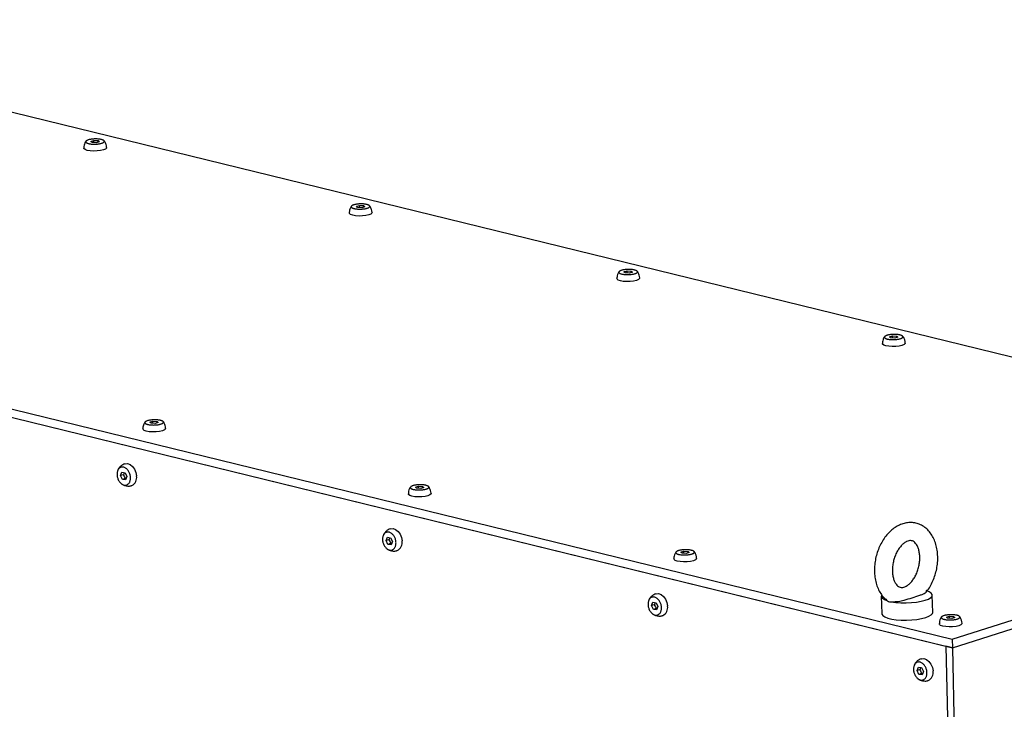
# Model space of a CAD drawing. Header units: millimetres. Extents: x 5 to 595, y 5 to 415.
# Tile 46 of 68: x 489 to 536, y 172 to 204. Entities that reach past the tile are written whole.
import ezdxf

# ---------------------------------------------------------------- set-up
doc = ezdxf.new("R2010")
doc.units = ezdxf.units.MM
doc.layers.add('TRAIT-FORT', color=4, linetype='Continuous', lineweight=25)

msp = doc.modelspace()

# ---------------------------------------------------------------- linework, layer by layer
at = {"layer": 'TRAIT-FORT', "color": 4, "linetype": 'Continuous', "lineweight": 25}
for p, q in [((552.5443, 184.3361), (470.5678, 204.3804)), ((492.3832, 198.5906), (492.527, 198.635)), ((492.4392, 198.5361), (492.3832, 198.5906)), ((492.6391, 198.5261), (492.4392, 198.5361)), ((492.527, 198.635), (492.7269, 198.625)), ((492.5294, 198.5316), (492.527, 198.635)), ((492.7829, 198.5705), (492.6391, 198.5261)), ((492.7269, 198.625), (492.7829, 198.5705)), ((492.7285, 198.5537), (492.7269, 198.625)), ((442.0745, 197.2327), (533.4276, 174.8958)), ((442.0839, 196.8214), (533.4369, 174.4845)), ((442.395, 196.7453), (533.1258, 174.5605)), ((505.0337, 195.4974), (505.1775, 195.5418)), ((505.0897, 195.4429), (505.0337, 195.4974)), ((505.2895, 195.4329), (505.0897, 195.4429)), ((505.1775, 195.5418), (505.3773, 195.5318)), ((505.1799, 195.4384), (505.1775, 195.5418)), ((505.4333, 195.4773), (505.2895, 195.4329)), ((505.3773, 195.5318), (505.4333, 195.4773)), ((505.379, 195.4605), (505.3773, 195.5318)), ((517.7879, 192.3788), (517.9317, 192.4232)), ((517.8439, 192.3244), (517.7879, 192.3788)), ((517.9317, 192.4232), (518.1315, 192.4132)), ((517.934, 192.3199), (517.9317, 192.4232)), ((518.1315, 192.4132), (518.1875, 192.3588)), ((518.1331, 192.342), (518.1315, 192.4132)), ((518.0437, 192.3144), (517.8439, 192.3244)), ((518.1875, 192.3588), (518.0437, 192.3144)), ((530.4384, 189.2856), (530.5822, 189.33)), ((530.4944, 189.2312), (530.4384, 189.2856)), ((530.6942, 189.2212), (530.4944, 189.2312)), ((530.5822, 189.33), (530.782, 189.32)), ((530.5845, 189.2267), (530.5822, 189.33)), ((530.838, 189.2656), (530.6942, 189.2212)), ((530.782, 189.32), (530.838, 189.2656)), ((530.7836, 189.2488), (530.782, 189.32)), ((495.1983, 185.2212), (495.3421, 185.2656)), ((495.2543, 185.1667), (495.1983, 185.2212)), ((495.4541, 185.1567), (495.2543, 185.1667)), ((495.3421, 185.2656), (495.5419, 185.2555)), ((495.3444, 185.1622), (495.3421, 185.2656)), ((495.5979, 185.2011), (495.4541, 185.1567)), ((495.5419, 185.2555), (495.5979, 185.2011)), ((495.5435, 185.1843), (495.5419, 185.2555)), ((493.8035, 182.6781), (493.8659, 182.8392)), ((493.9312, 182.7186), (493.8035, 182.6781)), ((493.8902, 182.4931), (493.8035, 182.6781)), ((493.8659, 182.8392), (494.015, 182.8152)), ((494.0178, 182.5336), (493.8902, 182.4931)), ((494.015, 182.8152), (494.1017, 182.6302)), ((494.0178, 182.5336), (494.0624, 182.529)), ((494.1017, 182.6302), (494.0392, 182.4691)), ((533.4276, 174.8958), (558.5708, 182.8625)), ((494.0392, 182.4691), (493.8902, 182.4931)), ((507.8487, 182.128), (507.9925, 182.1724)), ((507.9048, 182.0735), (507.8487, 182.128)), ((508.1046, 182.0635), (507.9048, 182.0735)), ((507.9925, 182.1724), (508.1924, 182.1624)), ((507.9949, 182.069), (507.9925, 182.1724)), ((508.2484, 182.1079), (508.1046, 182.0635)), ((508.1924, 182.1624), (508.2484, 182.1079)), ((508.194, 182.0911), (508.1924, 182.1624)), ((533.4369, 174.4845), (558.5801, 182.4512)), ((506.454, 179.5849), (506.5164, 179.746)), ((506.5164, 179.746), (506.6655, 179.722)), ((506.6655, 179.722), (506.7522, 179.537)), ((506.5817, 179.6254), (506.454, 179.5849)), ((506.5406, 179.3999), (506.454, 179.5849)), ((506.6683, 179.4404), (506.5406, 179.3999)), ((506.6897, 179.3759), (506.5406, 179.3999)), ((506.6683, 179.4404), (506.7129, 179.4358)), ((506.7522, 179.537), (506.6897, 179.3759)), ((520.4992, 179.0348), (520.643, 179.0792)), ((520.5552, 178.9803), (520.4992, 179.0348)), ((520.755, 178.9703), (520.5552, 178.9803)), ((520.643, 179.0792), (520.8428, 179.0692)), ((520.6454, 178.9758), (520.643, 179.0792)), ((520.8989, 179.0147), (520.755, 178.9703)), ((520.8428, 179.0692), (520.8989, 179.0147)), ((520.8445, 178.9979), (520.8428, 179.0692)), ((530.0498, 176.932), (530.0685, 176.1094)), ((532.4965, 176.1646), (532.4778, 176.9872)), ((519.1045, 176.4917), (519.1669, 176.6528)), ((519.2321, 176.5322), (519.1045, 176.4917)), ((519.1911, 176.3067), (519.1045, 176.4917)), ((519.1669, 176.6528), (519.316, 176.6288)), ((519.316, 176.6288), (519.4026, 176.4438)), ((519.4026, 176.4438), (519.3402, 176.2827)), ((519.3188, 176.3472), (519.1911, 176.3067)), ((519.3402, 176.2827), (519.1911, 176.3067)), ((519.3188, 176.3472), (519.3634, 176.3426)), ((533.1497, 175.9416), (533.2935, 175.986)), ((533.2935, 175.986), (533.4933, 175.976)), ((533.2958, 175.8826), (533.2935, 175.986)), ((533.4933, 175.976), (533.5493, 175.9215)), ((533.4949, 175.9047), (533.4933, 175.976)), ((533.2057, 175.8871), (533.1497, 175.9416)), ((533.4055, 175.8771), (533.2057, 175.8871)), ((533.5493, 175.9215), (533.4055, 175.8771)), ((533.4369, 174.4845), (533.1258, 174.5605)), ((533.1258, 174.5605), (534.6848, 106.0097)), ((533.4276, 174.8958), (533.4369, 174.4845)), ((533.4369, 174.4845), (534.9959, 105.9336)), ((531.7549, 173.3985), (531.8174, 173.5596)), ((531.8826, 173.439), (531.7549, 173.3985)), ((531.8416, 173.2135), (531.7549, 173.3985)), ((531.8174, 173.5596), (531.9665, 173.5356)), ((531.9693, 173.254), (531.8416, 173.2135)), ((531.9907, 173.1895), (531.8416, 173.2135)), ((531.9665, 173.5356), (532.0531, 173.3506)), ((531.9693, 173.254), (532.0139, 173.2494)), ((532.0531, 173.3506), (531.9907, 173.1895))]:
    msp.add_line(p, q, dxfattribs=at)
at = {"layer": 'TRAIT-FORT', "color": 4, "linetype": 'Continuous', "lineweight": 25, "flags": 128}
for points in [[(492.2113, 198.162), (492.1097, 198.198), (492.0551, 198.2419), (492.0472, 198.2666)], [(493.1326, 198.2913), (493.127, 198.2684), (493.0767, 198.2219), (492.9788, 198.181), (492.8427, 198.1496), (492.682, 198.1309), (492.5122, 198.1268), (492.35, 198.1375), (492.2113, 198.162)], [(505.7831, 195.1981), (505.7775, 195.1752), (505.7272, 195.1287), (505.6293, 195.0878), (505.4932, 195.0564), (505.3324, 195.0378), (505.1627, 195.0336), (505.0005, 195.0443), (504.8618, 195.0688)], [(504.8618, 195.0688), (504.7602, 195.1048), (504.7055, 195.1487), (504.6977, 195.1734)], [(517.616, 191.9503), (517.5143, 191.9863), (517.4597, 192.0302), (517.4518, 192.0548)], [(518.5373, 192.0795), (518.5317, 192.0566), (518.4814, 192.0101), (518.3834, 191.9692), (518.2474, 191.9379), (518.0866, 191.9192), (517.9168, 191.915), (517.7546, 191.9257), (517.616, 191.9503)], [(530.2664, 188.8571), (530.1648, 188.8931), (530.1102, 188.937), (530.1023, 188.9616)], [(531.1877, 188.9864), (531.1822, 188.9635), (531.1319, 188.9169), (531.0339, 188.876), (530.8979, 188.8447), (530.7371, 188.826), (530.5673, 188.8218), (530.4051, 188.8325), (530.2664, 188.8571)], [(495.0263, 184.7926), (494.9247, 184.8286), (494.8701, 184.8725), (494.8622, 184.8971)], [(495.9477, 184.9219), (495.9421, 184.899), (495.8918, 184.8525), (495.7938, 184.8116), (495.6578, 184.7802), (495.497, 184.7615), (495.3272, 184.7573), (495.165, 184.768), (495.0263, 184.7926)], [(494.005, 183.2402), (494.0124, 183.2424), (494.1319, 183.2487), (494.2549, 183.2034), (494.3696, 183.1111), (494.4646, 182.9808), (494.5306, 182.8252), (494.5612, 182.6595)], [(507.6768, 181.6994), (507.5752, 181.7354), (507.5206, 181.7793), (507.5127, 181.8039)], [(508.5981, 181.8287), (508.5926, 181.8058), (508.5422, 181.7593), (508.4443, 181.7184), (508.3082, 181.687), (508.1475, 181.6683), (507.9777, 181.6641), (507.8155, 181.6748), (507.6768, 181.6994)], [(506.6555, 180.147), (506.6629, 180.1492), (506.7823, 180.1555), (506.9054, 180.1102), (507.0201, 180.0179), (507.115, 179.8876), (507.181, 179.732), (507.2116, 179.5663)], [(520.3273, 178.6062), (520.2257, 178.6422), (520.171, 178.6861), (520.1632, 178.7107)], [(521.2486, 178.7355), (521.243, 178.7126), (521.1927, 178.6661), (521.0948, 178.6252), (520.9587, 178.5938), (520.7979, 178.5751), (520.6282, 178.5709), (520.466, 178.5817), (520.3273, 178.6062)], [(519.306, 177.0538), (519.3133, 177.056), (519.4328, 177.0623), (519.5559, 177.017), (519.6705, 176.9247), (519.7655, 176.7944), (519.8315, 176.6388), (519.8621, 176.4731)], [(530.0667, 176.9912), (530.0598, 176.9779), (530.0539, 176.9065), (530.1011, 176.8374), (530.1993, 176.7737), (530.3444, 176.7182)], [(530.5221, 176.6747), (530.7387, 176.6418), (530.9784, 176.6229), (531.2306, 176.6188), (531.4843, 176.6296), (531.7282, 176.655), (531.9518, 176.6937), (532.1452, 176.7441), (532.2998, 176.804), (532.409, 176.8707), (532.4678, 176.9413), (532.4738, 177.0127), (532.4266, 177.0818), (532.3283, 177.1455), (532.1833, 177.2011)], [(530.0685, 176.1094), (530.0724, 176.0846), (530.1188, 176.0157), (530.2162, 175.952), (530.3601, 175.8965), (530.5444, 175.8514), (530.7609, 175.8188), (531.0002, 175.8002), (531.2519, 175.7962), (531.5049, 175.8072), (531.7481, 175.8325), (531.9711, 175.8712), (532.1639, 175.9215), (532.3182, 175.9812), (532.4273, 176.0477), (532.4863, 176.1181), (532.4965, 176.1646)], [(532.9778, 175.513), (532.8761, 175.549), (532.8215, 175.5929), (532.8136, 175.6176)], [(533.8991, 175.6423), (533.8935, 175.6194), (533.8432, 175.5729), (533.7452, 175.532), (533.6092, 175.5006), (533.4484, 175.4819), (533.2786, 175.4778), (533.1165, 175.4885), (532.9778, 175.513)], [(531.9564, 173.9606), (531.9638, 173.9628), (532.0833, 173.9691), (532.2064, 173.9238), (532.321, 173.8315), (532.416, 173.7012), (532.482, 173.5456), (532.5126, 173.3799)]]:
    msp.add_lwpolyline(points, dxfattribs=at)
at = {"layer": 'TRAIT-FORT', "color": 4, "linetype": 'Continuous', "lineweight": 25}
for centre in [(494.1538, 182.5798), (506.8042, 179.4866), (519.4547, 176.3934), (532.1052, 173.3002)]:
    msp.add_arc(centre, 0.4151, 295.47613, 11.07217, dxfattribs=at)
for points, knots in [([(492.151, 198.5954), (492.1478, 198.5918), (492.1118, 198.5529), (492.078, 198.4677), (492.0488, 198.3593), (492.0483, 198.295), (492.0481, 198.2666)], [0, 0, 0, 0, 0.0411565, 0.4526064, 0.7586354, 1, 1, 1, 1]), ([(492.2744, 198.4852), (492.2576, 198.4899), (492.2236, 198.4994), (492.1853, 198.5166), (492.1574, 198.5356), (492.1419, 198.5557), (492.1389, 198.5767), (492.1484, 198.5976), (492.1703, 198.6183), (492.2038, 198.6376), (492.2484, 198.6556), (492.302, 198.6712), (492.3641, 198.6844), (492.4319, 198.6946), (492.5046, 198.7016), (492.5788, 198.7051), (492.6538, 198.7051), (492.7262, 198.7015), (492.7951, 198.6945), (492.85, 198.6856), (492.8991, 198.6745), (492.9421, 198.6616), (492.9809, 198.6445), (493.0087, 198.6255), (493.0242, 198.6054), (493.0273, 198.5844), (493.0178, 198.5635), (492.9958, 198.5428), (492.9623, 198.5235), (492.9177, 198.5055), (492.8641, 198.4899), (492.802, 198.4767), (492.7342, 198.4665), (492.6616, 198.4595), (492.5873, 198.456), (492.5123, 198.456), (492.4399, 198.4596), (492.371, 198.4666), (492.3159, 198.4754), (492.2858, 198.4825), (492.2744, 198.4852)], [0, 0, 0, 0, 0.0264626, 0.0536926, 0.0801553, 0.1073853, 0.1338479, 0.1610779, 0.1875406, 0.2147706, 0.2412332, 0.2684632, 0.2949258, 0.3221559, 0.3486185, 0.3758485, 0.4023111, 0.4295412, 0.4560038, 0.4832338, 0.5, 0.5264626, 0.5536926, 0.5801553, 0.6073853, 0.6338479, 0.6610779, 0.6875406, 0.7147706, 0.7412332, 0.7684632, 0.7949258, 0.8221559, 0.8486185, 0.8758485, 0.9023111, 0.9295412, 0.9560038, 0.9832338, 1, 1, 1, 1]), ([(493.1086, 198.4391), (493.0893, 198.4897), (493.065, 198.5532), (493.0226, 198.6055), (493.0139, 198.6162)], [0, 0, 0, 0, 0.7957282, 1, 1, 1, 1]), ([(493.1318, 198.2912), (493.132, 198.295), (493.1346, 198.3449), (493.1211, 198.3938), (493.1086, 198.4391)], [0, 0, 0, 0, 0.0746746, 1, 1, 1, 1]), ([(504.8015, 195.5022), (504.7982, 195.4986), (504.7623, 195.4597), (504.7285, 195.3745), (504.6993, 195.2661), (504.6988, 195.2018), (504.6985, 195.1734)], [0, 0, 0, 0, 0.0411565, 0.4526064, 0.7586354, 1, 1, 1, 1]), ([(504.9248, 195.392), (504.9081, 195.3967), (504.8741, 195.4062), (504.8358, 195.4234), (504.8079, 195.4424), (504.7924, 195.4625), (504.7893, 195.4835), (504.7988, 195.5044), (504.8208, 195.5251), (504.8543, 195.5444), (504.8988, 195.5624), (504.9525, 195.578), (505.0146, 195.5912), (505.0824, 195.6014), (505.155, 195.6084), (505.2293, 195.6119), (505.3043, 195.6119), (505.3767, 195.6083), (505.4456, 195.6013), (505.5004, 195.5924), (505.5496, 195.5813), (505.5926, 195.5684), (505.6313, 195.5513), (505.6591, 195.5323), (505.6747, 195.5122), (505.6777, 195.4912), (505.6682, 195.4703), (505.6462, 195.4496), (505.6128, 195.4303), (505.5682, 195.4123), (505.5146, 195.3967), (505.4525, 195.3835), (505.3847, 195.3733), (505.312, 195.3663), (505.2378, 195.3628), (505.1627, 195.3628), (505.0904, 195.3664), (505.0215, 195.3734), (504.9664, 195.3822), (504.9363, 195.3893), (504.9248, 195.392)], [0, 0, 0, 0, 0.02646261, 0.05369265, 0.08015526, 0.10738529, 0.13384791, 0.16107794, 0.18754055, 0.21477058, 0.2412332, 0.26846323, 0.29492584, 0.32215587, 0.34861849, 0.37584852, 0.40231113, 0.42954117, 0.45600378, 0.48323381, 0.5, 0.52646261, 0.55369265, 0.58015526, 0.60738529, 0.63384791, 0.66107794, 0.68754055, 0.71477058, 0.7412332, 0.76846323, 0.79492584, 0.82215587, 0.84861849, 0.87584852, 0.90231113, 0.92954117, 0.95600378, 0.98323381, 1, 1, 1, 1]), ([(505.7591, 195.3459), (505.7398, 195.3965), (505.7155, 195.46), (505.6731, 195.5123), (505.6644, 195.523)], [0, 0, 0, 0, 0.7957282, 1, 1, 1, 1]), ([(505.7822, 195.198), (505.7824, 195.2018), (505.7851, 195.2517), (505.7716, 195.3006), (505.7591, 195.3459)], [0, 0, 0, 0, 0.0746746, 1, 1, 1, 1]), ([(517.5557, 192.3836), (517.5524, 192.3801), (517.5164, 192.3412), (517.4826, 192.2559), (517.4535, 192.1475), (517.4529, 192.0832), (517.4527, 192.0549)], [0, 0, 0, 0, 0.0411565, 0.4526064, 0.7586354, 1, 1, 1, 1]), ([(517.679, 192.2735), (517.6622, 192.2782), (517.6283, 192.2876), (517.59, 192.3048), (517.5621, 192.3238), (517.5466, 192.3439), (517.5435, 192.365), (517.553, 192.3859), (517.575, 192.4065), (517.6084, 192.4259), (517.653, 192.4438), (517.7066, 192.4595), (517.7688, 192.4727), (517.8365, 192.4828), (517.9092, 192.4898), (517.9834, 192.4933), (518.0585, 192.4933), (518.1309, 192.4898), (518.1998, 192.4828), (518.2546, 192.4738), (518.3037, 192.4628), (518.3467, 192.4498), (518.3855, 192.4328), (518.4133, 192.4138), (518.4288, 192.3937), (518.4319, 192.3726), (518.4224, 192.3517), (518.4004, 192.3311), (518.367, 192.3117), (518.3224, 192.2938), (518.2688, 192.2781), (518.2066, 192.2649), (518.1389, 192.2548), (518.0662, 192.2478), (517.9919, 192.2443), (517.9169, 192.2443), (517.8445, 192.2478), (517.7757, 192.2549), (517.7205, 192.2637), (517.6905, 192.2708), (517.679, 192.2735)], [0, 0, 0, 0, 0.02646261, 0.05369265, 0.08015526, 0.10738529, 0.13384791, 0.16107794, 0.18754055, 0.21477058, 0.2412332, 0.26846323, 0.29492584, 0.32215587, 0.34861849, 0.37584852, 0.40231113, 0.42954117, 0.45600378, 0.48323381, 0.5, 0.52646261, 0.55369265, 0.58015526, 0.60738529, 0.63384791, 0.66107794, 0.68754055, 0.71477058, 0.7412332, 0.76846323, 0.79492584, 0.82215587, 0.84861849, 0.87584852, 0.90231113, 0.92954117, 0.95600378, 0.98323381, 1, 1, 1, 1]), ([(518.5132, 192.2274), (518.4939, 192.2779), (518.4696, 192.3414), (518.4272, 192.3938), (518.4186, 192.4045)], [0, 0, 0, 0, 0.7957282, 1, 1, 1, 1]), ([(518.5364, 192.0795), (518.5366, 192.0832), (518.5393, 192.1332), (518.5257, 192.1821), (518.5132, 192.2274)], [0, 0, 0, 0, 0.0746746, 1, 1, 1, 1]), ([(530.2061, 189.2904), (530.2029, 189.2869), (530.1669, 189.248), (530.1331, 189.1627), (530.1039, 189.0543), (530.1034, 188.99), (530.1032, 188.9617)], [0, 0, 0, 0, 0.0411565, 0.4526064, 0.7586354, 1, 1, 1, 1]), ([(530.3295, 189.1803), (530.3127, 189.185), (530.2787, 189.1945), (530.2405, 189.2116), (530.2125, 189.2306), (530.1971, 189.2508), (530.194, 189.2718), (530.2035, 189.2927), (530.2255, 189.3133), (530.2589, 189.3327), (530.3035, 189.3506), (530.3571, 189.3663), (530.4192, 189.3795), (530.487, 189.3896), (530.5597, 189.3966), (530.6339, 189.4001), (530.709, 189.4001), (530.7813, 189.3966), (530.8503, 189.3896), (530.9051, 189.3806), (530.9542, 189.3696), (530.9972, 189.3566), (531.036, 189.3396), (531.0638, 189.3206), (531.0793, 189.3005), (531.0824, 189.2795), (531.0729, 189.2585), (531.0509, 189.2379), (531.0174, 189.2185), (530.9729, 189.2006), (530.9192, 189.1849), (530.8571, 189.1717), (530.7894, 189.1616), (530.7167, 189.1546), (530.6424, 189.1511), (530.5674, 189.1511), (530.495, 189.1546), (530.4262, 189.1617), (530.371, 189.1705), (530.3409, 189.1776), (530.3295, 189.1803)], [0, 0, 0, 0, 0.02646261, 0.05369265, 0.08015526, 0.10738529, 0.13384791, 0.16107794, 0.18754055, 0.21477058, 0.2412332, 0.26846323, 0.29492584, 0.32215587, 0.34861849, 0.37584852, 0.40231113, 0.42954117, 0.45600378, 0.48323381, 0.5, 0.52646261, 0.55369265, 0.58015526, 0.60738529, 0.63384791, 0.66107794, 0.68754055, 0.71477058, 0.7412332, 0.76846323, 0.79492584, 0.82215587, 0.84861849, 0.87584852, 0.90231113, 0.92954117, 0.95600378, 0.98323381, 1, 1, 1, 1]), ([(531.1637, 189.1342), (531.1444, 189.1847), (531.1201, 189.2482), (531.0777, 189.3006), (531.0691, 189.3113)], [0, 0, 0, 0, 0.7957282, 1, 1, 1, 1]), ([(531.1869, 188.9863), (531.1871, 188.99), (531.1897, 189.04), (531.1762, 189.0889), (531.1637, 189.1342)], [0, 0, 0, 0, 0.0746746, 1, 1, 1, 1]), ([(495.0894, 185.1158), (495.0726, 185.1205), (495.0387, 185.13), (495.0004, 185.1472), (494.9724, 185.1662), (494.957, 185.1863), (494.9539, 185.2073), (494.9634, 185.2282), (494.9854, 185.2489), (495.0188, 185.2682), (495.0634, 185.2862), (495.117, 185.3018), (495.1792, 185.315), (495.2469, 185.3252), (495.3196, 185.3322), (495.3938, 185.3357), (495.4689, 185.3356), (495.5412, 185.3321), (495.6102, 185.3251), (495.665, 185.3162), (495.7141, 185.3051), (495.7571, 185.2922), (495.7959, 185.2751), (495.8237, 185.2561), (495.8392, 185.236), (495.8423, 185.215), (495.8328, 185.1941), (495.8108, 185.1734), (495.7773, 185.154), (495.7328, 185.1361), (495.6791, 185.1205), (495.617, 185.1073), (495.5493, 185.0971), (495.4766, 185.0901), (495.4023, 185.0866), (495.3273, 185.0866), (495.2549, 185.0902), (495.1861, 185.0972), (495.1309, 185.106), (495.1008, 185.1131), (495.0894, 185.1158)], [0, 0, 0, 0, 0.02646261, 0.05369265, 0.08015526, 0.10738529, 0.13384791, 0.16107794, 0.18754055, 0.21477058, 0.2412332, 0.26846323, 0.29492584, 0.32215587, 0.34861849, 0.37584852, 0.40231113, 0.42954117, 0.45600378, 0.48323381, 0.5, 0.52646261, 0.55369265, 0.58015526, 0.60738529, 0.63384791, 0.66107794, 0.68754055, 0.71477058, 0.7412332, 0.76846323, 0.79492584, 0.82215587, 0.84861849, 0.87584852, 0.90231113, 0.92954117, 0.95600378, 0.98323381, 1, 1, 1, 1]), ([(494.966, 185.226), (494.9628, 185.2224), (494.9268, 185.1835), (494.893, 185.0983), (494.8638, 184.9898), (494.8633, 184.9256), (494.8631, 184.8972)], [0, 0, 0, 0, 0.0411565, 0.4526064, 0.7586354, 1, 1, 1, 1]), ([(495.9236, 185.0697), (495.9043, 185.1202), (495.88, 185.1838), (495.8376, 185.2361), (495.829, 185.2468)], [0, 0, 0, 0, 0.7957282, 1, 1, 1, 1]), ([(495.9468, 184.9218), (495.947, 184.9256), (495.9496, 184.9755), (495.9361, 185.0244), (495.9236, 185.0697)], [0, 0, 0, 0, 0.0746746, 1, 1, 1, 1]), ([(494.2726, 182.6027), (494.2734, 182.5791), (494.2751, 182.5311), (494.266, 182.4634), (494.2486, 182.4003), (494.2228, 182.3451), (494.1891, 182.2981), (494.149, 182.2616), (494.103, 182.236), (494.0531, 182.2224), (493.9999, 182.2211), (493.9458, 182.2319), (493.8915, 182.2549), (493.8393, 182.289), (493.79, 182.3338), (493.7456, 182.3873), (493.7068, 182.4488), (493.6752, 182.5156), (493.6513, 182.587), (493.6379, 182.6508), (493.631, 182.7145), (493.6305, 182.7772), (493.6391, 182.845), (493.6566, 182.908), (493.6824, 182.9633), (493.7161, 183.0102), (493.7562, 183.0467), (493.8022, 183.0723), (493.8521, 183.0859), (493.9053, 183.0873), (493.9594, 183.0764), (494.0137, 183.0534), (494.0659, 183.0193), (494.1152, 182.9745), (494.1596, 182.921), (494.1984, 182.8595), (494.23, 182.7927), (494.2538, 182.7214), (494.2675, 182.6574), (494.2712, 182.6178), (494.2726, 182.6027)], [0, 0, 0, 0, 0.0264626, 0.0536926, 0.0801553, 0.1073853, 0.1338479, 0.1610779, 0.1875406, 0.2147706, 0.2412332, 0.2684632, 0.2949258, 0.3221559, 0.3486185, 0.3758485, 0.4023111, 0.4295412, 0.4560038, 0.4832338, 0.5, 0.5264626, 0.5536926, 0.5801553, 0.6073853, 0.6338479, 0.6610779, 0.6875406, 0.7147706, 0.7412332, 0.7684632, 0.7949258, 0.8221559, 0.8486185, 0.8758485, 0.9023111, 0.9295412, 0.9560038, 0.9832338, 1, 1, 1, 1]), ([(494.0059, 183.2367), (493.9704, 183.2246), (493.8891, 183.1969), (493.7918, 183.1199), (493.7186, 183.0303), (493.6748, 182.9583), (493.6628, 182.9124), (493.6589, 182.8976)], [0, 0, 0, 0, 0.2217757, 0.5073658, 0.7196395, 0.9093897, 1, 1, 1, 1]), ([(493.9777, 182.8212), (493.9758, 182.8132), (493.9682, 182.7814), (493.947, 182.7455), (493.9312, 182.7186)], [0, 0, 0, 0, 0.2527727, 1, 1, 1, 1]), ([(493.9312, 182.7186), (493.9524, 182.6873), (493.9921, 182.6289), (494.0097, 182.5638), (494.0178, 182.5336)], [0, 0, 0, 0, 0.5347467, 1, 1, 1, 1]), ([(493.851, 182.2841), (493.8539, 182.2814), (493.8929, 182.2458), (493.992, 182.2041), (494.1408, 182.1743), (494.2609, 182.1787), (494.3206, 182.204), (494.3314, 182.2086)], [0, 0, 0, 0, 0.0233034, 0.3132201, 0.6157372, 0.9302116, 1, 1, 1, 1]), ([(507.6165, 182.1328), (507.6133, 182.1292), (507.5773, 182.0903), (507.5435, 182.0051), (507.5143, 181.8967), (507.5138, 181.8324), (507.5136, 181.804)], [0, 0, 0, 0, 0.0411565, 0.4526064, 0.7586354, 1, 1, 1, 1]), ([(507.7399, 182.0226), (507.7231, 182.0273), (507.6891, 182.0368), (507.6508, 182.054), (507.6229, 182.073), (507.6074, 182.0931), (507.6044, 182.1141), (507.6139, 182.135), (507.6359, 182.1557), (507.6693, 182.175), (507.7139, 182.193), (507.7675, 182.2086), (507.8296, 182.2218), (507.8974, 182.232), (507.9701, 182.239), (508.0443, 182.2425), (508.1193, 182.2425), (508.1917, 182.2389), (508.2606, 182.2319), (508.3155, 182.223), (508.3646, 182.2119), (508.4076, 182.199), (508.4464, 182.1819), (508.4742, 182.1629), (508.4897, 182.1428), (508.4928, 182.1218), (508.4833, 182.1009), (508.4613, 182.0802), (508.4278, 182.0608), (508.3832, 182.0429), (508.3296, 182.0273), (508.2675, 182.0141), (508.1997, 182.0039), (508.1271, 181.9969), (508.0528, 181.9934), (507.9778, 181.9934), (507.9054, 181.997), (507.8365, 182.004), (507.7814, 182.0128), (507.7513, 182.0199), (507.7399, 182.0226)], [0, 0, 0, 0, 0.02646261, 0.05369265, 0.08015526, 0.10738529, 0.13384791, 0.16107794, 0.18754055, 0.21477058, 0.2412332, 0.26846323, 0.29492584, 0.32215587, 0.34861849, 0.37584852, 0.40231113, 0.42954117, 0.45600378, 0.48323381, 0.5, 0.52646261, 0.55369265, 0.58015526, 0.60738529, 0.63384791, 0.66107794, 0.68754055, 0.71477058, 0.7412332, 0.76846323, 0.79492584, 0.82215587, 0.84861849, 0.87584852, 0.90231113, 0.92954117, 0.95600378, 0.98323381, 1, 1, 1, 1]), ([(508.5741, 181.9765), (508.5548, 182.027), (508.5305, 182.0906), (508.4881, 182.1429), (508.4795, 182.1536)], [0, 0, 0, 0, 0.7957282, 1, 1, 1, 1]), ([(508.5973, 181.8286), (508.5975, 181.8324), (508.6001, 181.8823), (508.5866, 181.9312), (508.5741, 181.9765)], [0, 0, 0, 0, 0.0746746, 1, 1, 1, 1]), ([(532.7383, 178.8198), (532.7361, 178.8735), (532.7297, 179.0257), (532.6916, 179.2691), (532.613, 179.5399), (532.4983, 179.7875), (532.3501, 180.0043), (532.172, 180.1829), (531.9708, 180.3174), (531.7542, 180.4053), (531.5295, 180.4464), (531.3026, 180.4424), (531.0777, 180.3953), (530.8579, 180.3065), (530.6461, 180.1772), (530.446, 180.0088), (530.2623, 179.8041), (530.0997, 179.5682), (529.9622, 179.3069), (529.8529, 179.0268), (529.7741, 178.7341), (529.7275, 178.435), (529.7145, 178.1357), (529.7361, 177.8422), (529.7931, 177.5608), (529.8856, 177.2977), (530.0139, 177.0618), (530.1659, 176.8636), (530.2889, 176.7656), (530.3457, 176.7204)], [0, 0, 0, 0, 0.0211993, 0.060128, 0.0993363, 0.1386244, 0.177619, 0.2158351, 0.2529042, 0.2888103, 0.3238915, 0.3586282, 0.3934751, 0.4289348, 0.4653051, 0.5026027, 0.5405965, 0.5789651, 0.6174311, 0.6558909, 0.6943546, 0.7328798, 0.7715226, 0.8103531, 0.8494203, 0.8886991, 0.9279275, 0.9666825, 1, 1, 1, 1]), ([(506.9231, 179.5095), (506.9239, 179.4859), (506.9255, 179.4379), (506.9165, 179.3702), (506.8991, 179.3071), (506.8733, 179.2519), (506.8396, 179.2049), (506.7995, 179.1684), (506.7534, 179.1428), (506.7036, 179.1292), (506.6504, 179.1279), (506.5963, 179.1387), (506.542, 179.1617), (506.4898, 179.1958), (506.4404, 179.2406), (506.3961, 179.2941), (506.3572, 179.3556), (506.3257, 179.4224), (506.3018, 179.4938), (506.2884, 179.5576), (506.2815, 179.6213), (506.281, 179.684), (506.2896, 179.7518), (506.3071, 179.8148), (506.3329, 179.8701), (506.3666, 179.917), (506.4067, 179.9535), (506.4527, 179.9791), (506.5026, 179.9927), (506.5558, 179.9941), (506.6098, 179.9832), (506.6642, 179.9602), (506.7163, 179.9261), (506.7657, 179.8813), (506.8101, 179.8278), (506.8489, 179.7663), (506.8805, 179.6995), (506.9043, 179.6282), (506.918, 179.5643), (506.9217, 179.5246), (506.9231, 179.5095)], [0, 0, 0, 0, 0.0264626, 0.0536926, 0.0801553, 0.1073853, 0.1338479, 0.1610779, 0.1875406, 0.2147706, 0.2412332, 0.2684632, 0.2949258, 0.3221559, 0.3486185, 0.3758485, 0.4023111, 0.4295412, 0.4560038, 0.4832338, 0.5, 0.5264626, 0.5536926, 0.5801553, 0.6073853, 0.6338479, 0.6610779, 0.6875406, 0.7147706, 0.7412332, 0.7684632, 0.7949258, 0.8221559, 0.8486185, 0.8758485, 0.9023111, 0.9295412, 0.9560038, 0.9832338, 1, 1, 1, 1]), ([(506.6564, 180.1435), (506.6208, 180.1314), (506.5395, 180.1037), (506.4422, 180.0267), (506.3691, 179.9371), (506.3253, 179.8651), (506.3133, 179.8192), (506.3094, 179.8044)], [0, 0, 0, 0, 0.2217757, 0.5073658, 0.7196395, 0.9093897, 1, 1, 1, 1]), ([(506.6282, 179.728), (506.6263, 179.72), (506.6187, 179.6882), (506.5975, 179.6523), (506.5817, 179.6254)], [0, 0, 0, 0, 0.2527727, 1, 1, 1, 1]), ([(506.5817, 179.6254), (506.6029, 179.5942), (506.6425, 179.5357), (506.6601, 179.4706), (506.6683, 179.4404)], [0, 0, 0, 0, 0.5347467, 1, 1, 1, 1]), ([(531.8814, 178.8003), (531.8816, 178.7644), (531.8819, 178.6573), (531.8624, 178.4714), (531.8133, 178.2495), (531.7387, 178.0366), (531.6428, 177.842), (531.5309, 177.6738), (531.4099, 177.5383), (531.2877, 177.4393), (531.1726, 177.3775), (531.0713, 177.3493), (530.9841, 177.3483), (530.9085, 177.3701), (530.8298, 177.4211), (530.7514, 177.5061), (530.6788, 177.6297), (530.6205, 177.7917), (530.5841, 177.98), (530.5728, 178.1882), (530.5883, 178.4082), (530.6311, 178.631), (530.6996, 178.8471), (530.7906, 179.0471), (530.8991, 179.2226), (531.0185, 179.3667), (531.1412, 179.475), (531.2588, 179.5459), (531.3639, 179.5819), (531.4541, 179.5891), (531.5306, 179.5732), (531.6074, 179.5317), (531.6847, 179.4579), (531.7578, 179.3493), (531.8204, 179.2039), (531.8639, 179.0276), (531.8789, 178.8871), (531.8811, 178.8107), (531.8814, 178.8003)], [0, 0, 0, 0, 0.0143993, 0.0429638, 0.071651, 0.1003527, 0.1289188, 0.1572398, 0.185264, 0.2130563, 0.2408709, 0.2692455, 0.2995301, 0.334716, 0.3649483, 0.3926325, 0.4221994, 0.4506548, 0.4789317, 0.5072778, 0.5358033, 0.5644694, 0.5931784, 0.6217908, 0.6501806, 0.6782788, 0.7061126, 0.7338996, 0.762047, 0.7916627, 0.8252058, 0.8569948, 0.8851678, 0.9120492, 0.9406853, 0.9689677, 0.9957649, 1, 1, 1, 1]), ([(506.5015, 179.1909), (506.5044, 179.1882), (506.5433, 179.1526), (506.6425, 179.1109), (506.7913, 179.0811), (506.9114, 179.0855), (506.9711, 179.1108), (506.9819, 179.1154)], [0, 0, 0, 0, 0.0233034, 0.3132201, 0.6157372, 0.9302116, 1, 1, 1, 1]), ([(520.267, 179.0396), (520.2637, 179.036), (520.2278, 178.9971), (520.194, 178.9119), (520.1648, 178.8035), (520.1643, 178.7392), (520.164, 178.7108)], [0, 0, 0, 0, 0.0411565, 0.4526064, 0.7586354, 1, 1, 1, 1]), ([(520.3903, 178.9294), (520.3736, 178.9341), (520.3396, 178.9436), (520.3013, 178.9608), (520.2734, 178.9798), (520.2579, 178.9999), (520.2548, 179.0209), (520.2643, 179.0418), (520.2863, 179.0625), (520.3198, 179.0818), (520.3643, 179.0998), (520.418, 179.1154), (520.4801, 179.1286), (520.5479, 179.1388), (520.6205, 179.1458), (520.6948, 179.1493), (520.7698, 179.1493), (520.8422, 179.1457), (520.9111, 179.1387), (520.9659, 179.1298), (521.0151, 179.1187), (521.0581, 179.1058), (521.0968, 179.0887), (521.1246, 179.0697), (521.1402, 179.0496), (521.1432, 179.0286), (521.1337, 179.0077), (521.1117, 178.987), (521.0783, 178.9677), (521.0337, 178.9497), (520.9801, 178.9341), (520.918, 178.9209), (520.8502, 178.9107), (520.7775, 178.9037), (520.7033, 178.9002), (520.6282, 178.9002), (520.5559, 178.9038), (520.487, 178.9108), (520.4319, 178.9196), (520.4018, 178.9267), (520.3903, 178.9294)], [0, 0, 0, 0, 0.02646261, 0.05369265, 0.08015526, 0.10738529, 0.13384791, 0.16107794, 0.18754055, 0.21477058, 0.2412332, 0.26846323, 0.29492584, 0.32215587, 0.34861849, 0.37584852, 0.40231113, 0.42954117, 0.45600378, 0.48323381, 0.5, 0.52646261, 0.55369265, 0.58015526, 0.60738529, 0.63384791, 0.66107794, 0.68754055, 0.71477058, 0.7412332, 0.76846323, 0.79492584, 0.82215587, 0.84861849, 0.87584852, 0.90231113, 0.92954117, 0.95600378, 0.98323381, 1, 1, 1, 1]), ([(521.2246, 178.8833), (521.2053, 178.9338), (521.181, 178.9974), (521.1386, 179.0497), (521.1299, 179.0604)], [0, 0, 0, 0, 0.7957282, 1, 1, 1, 1]), ([(521.2477, 178.7354), (521.2479, 178.7392), (521.2506, 178.7891), (521.2371, 178.838), (521.2246, 178.8833)], [0, 0, 0, 0, 0.0746746, 1, 1, 1, 1]), ([(532.1827, 177.1304), (532.2079, 177.1604), (532.2934, 177.2621), (532.4142, 177.4655), (532.5423, 177.7334), (532.6399, 178.0194), (532.7063, 178.3151), (532.7381, 178.5844), (532.7383, 178.7514), (532.7383, 178.8198)], [0, 0, 0, 0, 0.0685567, 0.2319217, 0.3954086, 0.5588516, 0.7223888, 0.8862882, 1, 1, 1, 1]), ([(519.5736, 176.4163), (519.5744, 176.3927), (519.576, 176.3447), (519.567, 176.277), (519.5495, 176.2139), (519.5237, 176.1587), (519.4901, 176.1117), (519.45, 176.0752), (519.4039, 176.0496), (519.354, 176.036), (519.3008, 176.0347), (519.2468, 176.0455), (519.1924, 176.0685), (519.1403, 176.1026), (519.0909, 176.1474), (519.0466, 176.2009), (519.0077, 176.2624), (518.9762, 176.3292), (518.9523, 176.4006), (518.9389, 176.4644), (518.932, 176.5281), (518.9315, 176.5908), (518.94, 176.6586), (518.9576, 176.7216), (518.9833, 176.7769), (519.017, 176.8238), (519.0571, 176.8603), (519.1032, 176.8859), (519.1531, 176.8995), (519.2063, 176.9009), (519.2603, 176.89), (519.3147, 176.867), (519.3668, 176.8329), (519.4162, 176.7881), (519.4605, 176.7346), (519.4994, 176.6731), (519.5309, 176.6063), (519.5548, 176.535), (519.5685, 176.4711), (519.5722, 176.4314), (519.5736, 176.4163)], [0, 0, 0, 0, 0.0264626, 0.0536926, 0.0801553, 0.1073853, 0.1338479, 0.1610779, 0.1875406, 0.2147706, 0.2412332, 0.2684632, 0.2949258, 0.3221559, 0.3486185, 0.3758485, 0.4023111, 0.4295412, 0.4560038, 0.4832338, 0.5, 0.5264626, 0.5536926, 0.5801553, 0.6073853, 0.6338479, 0.6610779, 0.6875406, 0.7147706, 0.7412332, 0.7684632, 0.7949258, 0.8221559, 0.8486185, 0.8758485, 0.9023111, 0.9295412, 0.9560038, 0.9832338, 1, 1, 1, 1]), ([(519.3068, 177.0503), (519.2713, 177.0382), (519.19, 177.0105), (519.0927, 176.9335), (519.0196, 176.8439), (518.9757, 176.7719), (518.9638, 176.726), (518.9599, 176.7112)], [0, 0, 0, 0, 0.2217757, 0.5073658, 0.7196395, 0.9093897, 1, 1, 1, 1]), ([(530.5221, 176.6747), (530.5307, 176.6742), (530.5795, 176.6714), (530.6943, 176.6731), (530.9027, 176.6958), (531.1931, 176.7609), (531.5125, 176.8651), (531.8203, 176.9589), (532.0289, 177.036), (532.1435, 177.0855), (532.1699, 177.1199), (532.1797, 177.1327)], [0, 0, 0, 0, 0.0114351, 0.0646059, 0.1432287, 0.2859613, 0.5155115, 0.7459784, 0.8430137, 0.9416113, 1, 1, 1, 1]), ([(519.2787, 176.6348), (519.2768, 176.6268), (519.2692, 176.595), (519.248, 176.5591), (519.2321, 176.5322)], [0, 0, 0, 0, 0.2527727, 1, 1, 1, 1]), ([(519.2321, 176.5322), (519.2534, 176.501), (519.293, 176.4425), (519.3106, 176.3774), (519.3188, 176.3472)], [0, 0, 0, 0, 0.5347467, 1, 1, 1, 1]), ([(530.3444, 176.7182), (530.3751, 176.7003), (530.4309, 176.6681), (530.4939, 176.6727), (530.5221, 176.6747)], [0, 0, 0, 0, 0.5522666, 1, 1, 1, 1]), ([(519.152, 176.0977), (519.1549, 176.095), (519.1938, 176.0594), (519.293, 176.0177), (519.4418, 175.9879), (519.5618, 175.9923), (519.6215, 176.0176), (519.6324, 176.0222)], [0, 0, 0, 0, 0.0233034, 0.3132201, 0.6157372, 0.9302116, 1, 1, 1, 1]), ([(532.9175, 175.9464), (532.9142, 175.9428), (532.8783, 175.9039), (532.8444, 175.8187), (532.8153, 175.7103), (532.8147, 175.646), (532.8145, 175.6176)], [0, 0, 0, 0, 0.0411565, 0.4526064, 0.7586354, 1, 1, 1, 1]), ([(533.0408, 175.8362), (533.0241, 175.8409), (532.9901, 175.8504), (532.9518, 175.8676), (532.9239, 175.8866), (532.9084, 175.9067), (532.9053, 175.9277), (532.9148, 175.9486), (532.9368, 175.9693), (532.9702, 175.9886), (533.0148, 176.0066), (533.0684, 176.0222), (533.1306, 176.0354), (533.1983, 176.0456), (533.271, 176.0526), (533.3453, 176.0561), (533.4203, 176.0561), (533.4927, 176.0525), (533.5616, 176.0455), (533.6164, 176.0366), (533.6655, 176.0255), (533.7085, 176.0126), (533.7473, 175.9955), (533.7751, 175.9765), (533.7906, 175.9564), (533.7937, 175.9354), (533.7842, 175.9145), (533.7622, 175.8938), (533.7288, 175.8745), (533.6842, 175.8565), (533.6306, 175.8409), (533.5684, 175.8277), (533.5007, 175.8175), (533.428, 175.8105), (533.3538, 175.807), (533.2787, 175.807), (533.2063, 175.8106), (533.1375, 175.8176), (533.0824, 175.8264), (533.0523, 175.8335), (533.0408, 175.8362)], [0, 0, 0, 0, 0.02646261, 0.05369265, 0.08015526, 0.10738529, 0.13384791, 0.16107794, 0.18754055, 0.21477058, 0.2412332, 0.26846323, 0.29492584, 0.32215587, 0.34861849, 0.37584852, 0.40231113, 0.42954117, 0.45600378, 0.48323381, 0.5, 0.52646261, 0.55369265, 0.58015526, 0.60738529, 0.63384791, 0.66107794, 0.68754055, 0.71477058, 0.7412332, 0.76846323, 0.79492584, 0.82215587, 0.84861849, 0.87584852, 0.90231113, 0.92954117, 0.95600378, 0.98323381, 1, 1, 1, 1]), ([(533.8751, 175.7901), (533.8557, 175.8407), (533.8314, 175.9042), (533.7891, 175.9565), (533.7804, 175.9672)], [0, 0, 0, 0, 0.7957282, 1, 1, 1, 1]), ([(533.8982, 175.6422), (533.8984, 175.646), (533.9011, 175.6959), (533.8876, 175.7448), (533.8751, 175.7901)], [0, 0, 0, 0, 0.07467458, 1, 1, 1, 1]), ([(532.224, 173.3231), (532.2248, 173.2995), (532.2265, 173.2515), (532.2174, 173.1838), (532.2, 173.1207), (532.1742, 173.0655), (532.1405, 173.0185), (532.1004, 172.982), (532.0544, 172.9564), (532.0045, 172.9428), (531.9513, 172.9415), (531.8973, 172.9523), (531.8429, 172.9754), (531.7908, 173.0094), (531.7414, 173.0542), (531.697, 173.1077), (531.6582, 173.1692), (531.6266, 173.2361), (531.6027, 173.3074), (531.5894, 173.3713), (531.5825, 173.4349), (531.582, 173.4976), (531.5905, 173.5654), (531.6081, 173.6284), (531.6338, 173.6837), (531.6675, 173.7306), (531.7076, 173.7671), (531.7536, 173.7927), (531.8035, 173.8063), (531.8567, 173.8077), (531.9108, 173.7968), (531.9651, 173.7738), (532.0173, 173.7397), (532.0667, 173.6949), (532.111, 173.6414), (532.1498, 173.5799), (532.1814, 173.5131), (532.2052, 173.4418), (532.2189, 173.3779), (532.2226, 173.3382), (532.224, 173.3231)], [0, 0, 0, 0, 0.0264626, 0.0536926, 0.0801553, 0.1073853, 0.1338479, 0.1610779, 0.1875406, 0.2147706, 0.2412332, 0.2684632, 0.2949258, 0.3221559, 0.3486185, 0.3758485, 0.4023111, 0.4295412, 0.4560038, 0.4832338, 0.5, 0.5264626, 0.5536926, 0.5801553, 0.6073853, 0.6338479, 0.6610779, 0.6875406, 0.7147706, 0.7412332, 0.7684632, 0.7949258, 0.8221559, 0.8486185, 0.8758485, 0.9023111, 0.9295412, 0.9560038, 0.9832338, 1, 1, 1, 1]), ([(531.9573, 173.9571), (531.9218, 173.945), (531.8405, 173.9173), (531.7432, 173.8403), (531.6701, 173.7507), (531.6262, 173.6787), (531.6142, 173.6328), (531.6104, 173.618)], [0, 0, 0, 0, 0.2217757, 0.5073658, 0.7196395, 0.9093897, 1, 1, 1, 1]), ([(531.9292, 173.5416), (531.9272, 173.5336), (531.9196, 173.5018), (531.8984, 173.4659), (531.8826, 173.439)], [0, 0, 0, 0, 0.2527727, 1, 1, 1, 1]), ([(531.8826, 173.439), (531.9038, 173.4078), (531.9435, 173.3493), (531.9611, 173.2842), (531.9693, 173.254)], [0, 0, 0, 0, 0.5347467, 1, 1, 1, 1]), ([(531.8025, 173.0045), (531.8054, 173.0018), (531.8443, 172.9662), (531.9434, 172.9245), (532.0923, 172.8947), (532.2123, 172.8991), (532.272, 172.9244), (532.2829, 172.929)], [0, 0, 0, 0, 0.0233034, 0.3132201, 0.6157372, 0.9302116, 1, 1, 1, 1])]:
    msp.add_open_spline(points, degree=3, knots=knots, dxfattribs=at)

doc.saveas('drawing.dxf')
